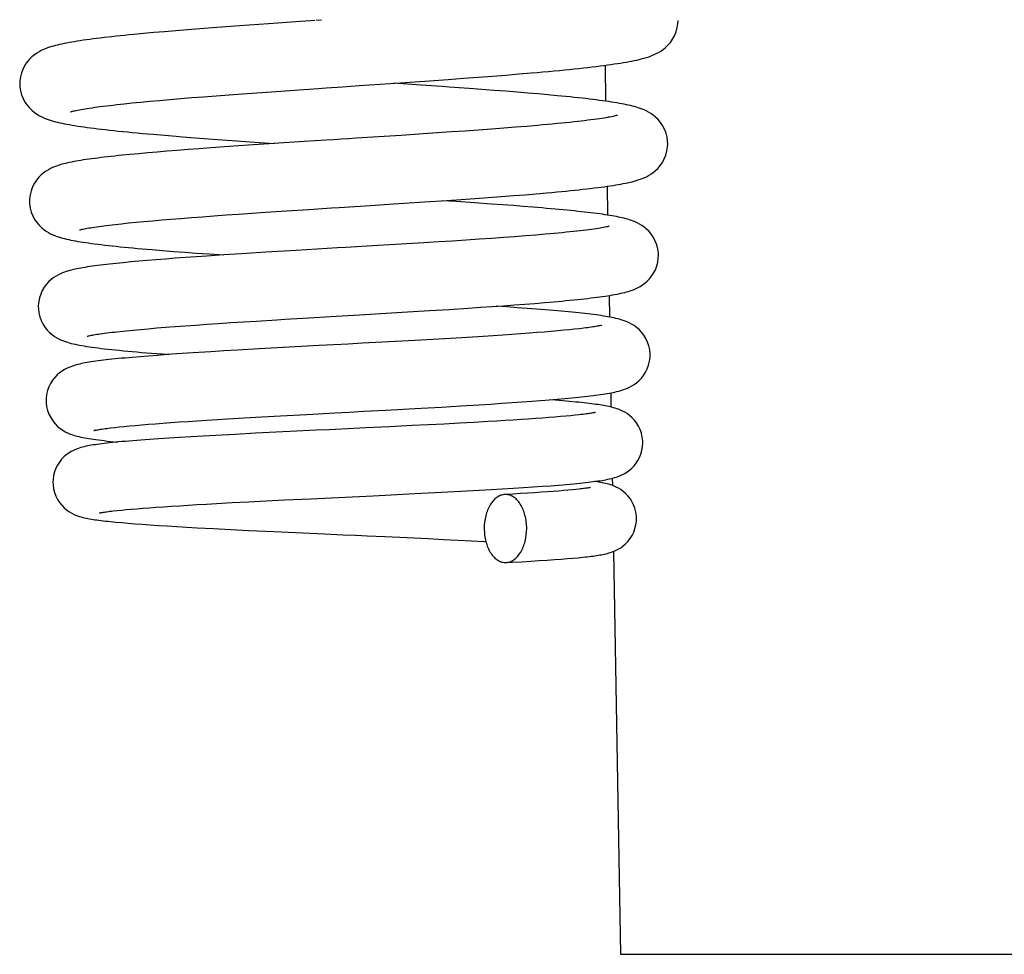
# Model space of a CAD drawing. Header units: millimetres. Extents: x 0 to 594, y 0 to 420.
# Tile 209 of 236: x 391 to 397, y 274 to 279. Entities that reach past the tile are written whole.
import ezdxf

# ---------------------------------------------------------------- set-up
doc = ezdxf.new("R2010")
doc.units = ezdxf.units.MM
doc.header["$LTSCALE"] = 32.67
doc.layers.get('0').update_dxf_attribs({"linetype": 'CONTINUOUS'})

msp = doc.modelspace()

# ---------------------------------------------------------------- linework, layer by layer
at = {"color": 7, "linetype": 'CONTINUOUS'}
for p, q in [((392.47567, 279.18178), (392.39482, 279.17584)), ((392.64553, 279.19394), (392.47567, 279.18178)), ((392.77933, 279.20328), (392.64553, 279.19394)), ((392.91727, 279.21278), (392.77933, 279.20328)), ((392.92506, 279.21782), (392.95753, 279.21553)), ((391.91161, 279.13633), (391.85476, 279.13094)), ((391.97152, 279.14177), (391.91161, 279.13633)), ((392.0345, 279.14728), (391.97152, 279.14177)), ((392.10054, 279.15284), (392.0345, 279.14728)), ((392.16963, 279.15848), (392.10054, 279.15284)), ((392.24173, 279.16419), (392.16963, 279.15848)), ((392.31682, 279.16997), (392.24173, 279.16419)), ((392.39482, 279.17584), (392.31682, 279.16997)), ((391.72586, 279.11766), (391.67951, 279.1124)), ((394.62188, 278.9502), (394.62556, 278.73947)), ((393.96061, 278.88655), (394.04029, 278.89287)), ((394.04029, 278.89287), (394.11639, 278.8991)), ((394.11639, 278.8991), (394.18886, 278.90526)), ((393.54212, 278.8335), (393.38011, 278.84443)), ((393.42017, 278.8472), (393.56293, 278.85719)), ((393.56293, 278.85719), (393.70161, 278.86711)), ((393.70161, 278.86711), (393.79102, 278.87366)), ((393.79102, 278.87366), (393.87744, 278.88014)), ((393.87744, 278.88014), (393.96061, 278.88655)), ((392.33759, 278.77133), (392.41391, 278.77709)), ((392.41391, 278.77709), (392.49358, 278.78296)), ((392.49358, 278.78296), (392.57652, 278.78896)), ((392.57652, 278.78896), (392.66274, 278.79509)), ((392.66274, 278.79509), (392.79747, 278.80451)), ((393.82337, 278.81376), (393.70658, 278.82211)), ((393.89793, 278.80829), (393.82337, 278.81376)), ((393.96976, 278.80288), (393.89793, 278.80829)), ((394.0388, 278.79753), (393.96976, 278.80288)), ((394.10499, 278.79225), (394.0388, 278.79753)), ((394.16831, 278.78703), (394.10499, 278.79225)), ((394.22873, 278.78186), (394.16831, 278.78703)), ((394.28625, 278.77674), (394.22873, 278.78186)), ((391.7979, 278.7241), (391.845, 278.72899)), ((391.845, 278.72899), (391.89529, 278.73396)), ((391.89529, 278.73396), (391.94877, 278.73902)), ((391.94877, 278.73902), (392.00546, 278.74417)), ((392.00546, 278.74417), (392.06536, 278.74941)), ((392.06536, 278.74941), (392.12849, 278.75474)), ((392.12849, 278.75474), (392.19488, 278.76016)), ((392.19488, 278.76016), (392.26458, 278.76569)), ((392.26458, 278.76569), (392.33759, 278.77133)), ((393.55326, 278.54716), (393.42374, 278.53862)), ((393.63785, 278.55284), (393.55326, 278.54716)), ((393.72065, 278.55851), (393.63785, 278.55284)), ((393.80132, 278.56415), (393.72065, 278.55851)), ((393.87953, 278.56976), (393.80132, 278.56415)), ((393.95502, 278.57533), (393.87953, 278.56976)), ((394.02753, 278.58085), (393.95502, 278.57533)), ((394.09685, 278.58631), (394.02753, 278.58085)), ((394.16282, 278.59171), (394.09685, 278.58631)), ((394.2253, 278.59704), (394.16282, 278.59171)), ((392.03391, 278.53904), (392.1038, 278.53328)), ((392.21509, 278.52449), (392.2935, 278.51853)), ((392.2935, 278.51853), (392.37512, 278.51251)), ((392.37512, 278.51251), (392.45974, 278.50641)), ((392.45974, 278.50641), (392.59142, 278.49717)), ((392.64725, 278.4885), (392.52874, 278.48057)), ((392.59142, 278.49717), (392.68314, 278.49087)), ((392.85503, 278.50206), (392.64725, 278.4885)), ((393.42374, 278.53862), (393.29219, 278.53009)), ((391.88367, 278.43118), (391.83393, 278.4265)), ((391.93613, 278.43589), (391.88367, 278.43118)), ((391.99132, 278.44065), (391.93613, 278.43589)), ((392.04923, 278.44544), (391.99132, 278.44065)), ((392.10985, 278.45029), (392.04923, 278.44544)), ((392.17318, 278.45519), (392.10985, 278.45029)), ((392.23916, 278.46015), (392.17318, 278.45519)), ((392.30777, 278.46516), (392.23916, 278.46015)), ((392.41548, 278.47279), (392.30777, 278.46516)), ((392.52874, 278.48057), (392.41548, 278.47279)), ((391.83393, 278.4265), (391.78689, 278.42186)), ((394.21806, 278.1958), (394.27987, 278.20116)), ((394.63428, 278.23965), (394.63724, 278.07048)), ((393.38159, 278.13585), (393.56147, 278.14764)), ((393.56147, 278.14764), (393.69212, 278.15643)), ((393.74737, 278.14965), (393.66862, 278.15484)), ((393.69212, 278.15643), (393.77641, 278.16225)), ((393.85452, 278.1424), (393.74737, 278.14965)), ((393.77641, 278.16225), (393.85803, 278.16801)), ((393.9561, 278.13529), (393.85452, 278.1424)), ((393.85803, 278.16801), (393.93661, 278.1737)), ((393.93661, 278.1737), (394.01201, 278.17933)), ((394.01201, 278.17933), (394.08408, 278.18488)), ((394.08408, 278.18488), (394.15279, 278.19037)), ((394.15279, 278.19037), (394.21806, 278.1958)), ((392.54716, 278.08172), (392.62699, 278.08709)), ((392.62699, 278.08709), (392.75188, 278.09533)), ((392.75188, 278.09533), (392.88208, 278.10379)), ((393.1528, 278.12114), (393.24443, 278.12701)), ((393.24443, 278.12701), (393.38159, 278.13585)), ((394.02062, 278.13061), (393.9561, 278.13529)), ((394.08254, 278.12599), (394.02062, 278.13061)), ((394.14183, 278.12141), (394.08254, 278.12599)), ((394.19847, 278.11688), (394.14183, 278.12141)), ((394.32845, 278.10572), (394.27845, 278.11016)), ((394.3758, 278.10132), (394.32845, 278.10572)), ((391.82388, 278.02442), (391.8675, 278.02874)), ((391.8675, 278.02874), (391.91409, 278.03314)), ((391.91409, 278.03314), (391.96368, 278.03761)), ((391.96368, 278.03761), (392.01629, 278.04217)), ((392.01629, 278.04217), (392.07196, 278.04681)), ((392.07196, 278.04681), (392.13068, 278.05152)), ((392.13068, 278.05152), (392.19248, 278.05633)), ((392.19248, 278.05633), (392.25735, 278.06122)), ((392.25735, 278.06122), (392.32528, 278.0662)), ((392.32528, 278.0662), (392.39625, 278.07128)), ((392.39625, 278.07128), (392.47023, 278.07645)), ((392.47023, 278.07645), (392.54716, 278.08172)), ((391.74547, 278.01602), (391.78321, 278.02018)), ((391.78321, 278.02018), (391.82388, 278.02442)), ((393.64334, 277.91313), (393.55804, 277.9078)), ((393.72591, 277.9184), (393.64334, 277.91313)), ((393.80559, 277.9236), (393.72591, 277.9184)), ((393.88218, 277.92874), (393.80559, 277.9236)), ((393.95556, 277.93381), (393.88218, 277.92874)), ((394.02559, 277.93882), (393.95556, 277.93381)), ((394.09217, 277.94375), (394.02559, 277.93882)), ((394.15522, 277.94862), (394.09217, 277.94375)), ((394.21466, 277.95341), (394.15522, 277.94862)), ((394.27046, 277.95813), (394.21466, 277.95341)), ((391.96191, 277.86779), (392.02283, 277.86276)), ((392.02283, 277.86276), (392.08684, 277.85769)), ((392.08684, 277.85769), (392.15382, 277.85258)), ((392.15382, 277.85258), (392.22367, 277.84743)), ((392.63044, 277.85215), (392.48748, 277.84322)), ((392.80827, 277.86294), (392.63044, 277.85215)), ((393.42548, 277.89969), (393.28811, 277.89144)), ((393.55804, 277.9078), (393.42548, 277.89969)), ((391.83664, 277.79519), (391.79233, 277.79097)), ((391.88368, 277.79944), (391.83664, 277.79519)), ((391.93342, 277.80372), (391.88368, 277.79944)), ((391.9858, 277.80802), (391.93342, 277.80372)), ((392.04074, 277.81235), (391.9858, 277.80802)), ((392.09816, 277.8167), (392.04074, 277.81235)), ((392.15795, 277.82108), (392.09816, 277.8167)), ((392.21998, 277.82547), (392.15795, 277.82108)), ((392.2841, 277.82989), (392.21998, 277.82547)), ((392.22367, 277.84743), (392.29626, 277.84224)), ((392.38389, 277.83654), (392.2841, 277.82989)), ((392.29626, 277.84224), (392.38108, 277.83635)), ((392.48748, 277.84322), (392.38389, 277.83654)), ((394.31856, 277.56156), (394.36856, 277.56608)), ((394.64548, 277.59842), (394.64768, 277.47205)), ((393.43097, 277.49999), (393.59132, 277.5098)), ((393.59132, 277.5098), (393.70711, 277.51708)), ((393.70711, 277.51708), (393.81839, 277.52429)), ((393.81839, 277.52429), (393.88981, 277.52905)), ((393.88981, 277.52905), (393.95888, 277.53379)), ((393.95888, 277.53379), (394.02551, 277.53849)), ((394.0462, 277.53105), (393.98217, 277.53542)), ((394.02551, 277.53849), (394.08961, 277.54317)), ((394.10671, 277.52679), (394.0462, 277.53105)), ((394.08961, 277.54317), (394.15106, 277.54781)), ((394.16421, 277.52258), (394.10671, 277.52679)), ((394.15106, 277.54781), (394.20975, 277.55243)), ((394.21874, 277.51842), (394.16421, 277.52258)), ((394.20975, 277.55243), (394.26561, 277.55701)), ((394.27035, 277.51431), (394.21874, 277.51842)), ((394.26561, 277.55701), (394.31856, 277.56156)), ((394.31905, 277.51024), (394.27035, 277.51431)), ((394.36492, 277.50621), (394.31905, 277.51024)), ((392.49819, 277.44379), (392.57512, 277.44865)), ((392.57512, 277.44865), (392.6953, 277.45607)), ((392.6953, 277.45607), (392.74229, 277.45894)), ((392.74229, 277.45894), (392.88223, 277.46735)), ((392.88223, 277.46735), (393.01054, 277.47498)), ((393.01054, 277.47498), (393.18092, 277.48506)), ((393.18092, 277.48506), (393.43097, 277.49999)), ((391.77385, 277.38775), (391.81047, 277.39155)), ((391.81047, 277.39155), (391.85025, 277.39545)), ((391.85025, 277.39545), (391.89325, 277.39944)), ((391.89325, 277.39944), (391.93946, 277.40351)), ((391.93946, 277.40351), (391.9889, 277.40767)), ((391.9889, 277.40767), (392.04157, 277.41191)), ((392.04157, 277.41191), (392.09747, 277.41623)), ((392.09747, 277.41623), (392.15657, 277.42063)), ((392.15657, 277.42063), (392.21883, 277.42511)), ((392.21883, 277.42511), (392.28421, 277.42967)), ((392.28421, 277.42967), (392.35262, 277.4343)), ((392.35262, 277.4343), (392.42398, 277.43901)), ((392.42398, 277.43901), (392.49819, 277.44379)), ((394.34403, 277.39074), (394.30583, 277.38739)), ((394.37966, 277.39403), (394.34403, 277.39074)), ((394.41276, 277.39726), (394.37966, 277.39403)), ((394.44334, 277.40043), (394.41276, 277.39726)), ((394.47143, 277.40354), (394.44334, 277.40043)), ((394.49704, 277.40657), (394.47143, 277.40354)), ((391.74039, 277.38405), (391.77385, 277.38775)), ((393.50426, 277.33485), (393.39234, 277.32865)), ((393.61164, 277.34093), (393.50426, 277.33485)), ((393.71451, 277.3469), (393.61164, 277.34093)), ((393.78049, 277.35083), (393.71451, 277.3469)), ((393.84427, 277.35472), (393.78049, 277.35083)), ((393.90573, 277.35856), (393.84427, 277.35472)), ((393.96478, 277.36235), (393.90573, 277.35856)), ((394.02135, 277.36609), (393.96478, 277.36235)), ((394.07535, 277.36978), (394.02135, 277.36609)), ((394.12676, 277.37342), (394.07535, 277.36978)), ((394.17552, 277.377), (394.12676, 277.37342)), ((394.22161, 277.38052), (394.17552, 277.377)), ((394.26504, 277.38398), (394.22161, 277.38052)), ((394.30583, 277.38739), (394.26504, 277.38398)), ((392.46314, 277.2776), (392.3833, 277.27287)), ((392.59003, 277.28489), (392.46314, 277.2776)), ((392.76667, 277.29473), (392.59003, 277.28489)), ((392.94326, 277.30434), (392.76667, 277.29473)), ((393.02928, 277.30898), (392.94326, 277.30434)), ((391.84603, 277.23533), (391.80309, 277.23147)), ((391.89195, 277.23922), (391.84603, 277.23533)), ((391.94086, 277.24314), (391.89195, 277.23922)), ((391.99296, 277.24712), (391.94086, 277.24314)), ((392.04839, 277.25116), (391.99296, 277.24712)), ((392.10737, 277.25529), (392.04839, 277.25116)), ((392.17016, 277.25951), (392.10737, 277.25529)), ((392.2369, 277.26383), (392.17016, 277.25951)), ((392.30786, 277.26828), (392.2369, 277.26383)), ((392.3833, 277.27287), (392.30786, 277.26828)), ((394.24476, 276.98173), (394.29474, 276.9857)), ((394.29474, 276.9857), (394.34181, 276.98964)), ((394.33169, 276.98373), (394.30075, 276.9862)), ((394.34181, 276.98964), (394.38602, 276.99354)), ((394.38602, 276.99354), (394.42744, 276.99742)), ((394.65546, 277.02672), (394.65691, 276.9436)), ((393.33298, 276.92538), (393.54191, 276.93692)), ((393.54191, 276.93692), (393.66155, 276.94373)), ((393.66155, 276.94373), (393.77524, 276.95039)), ((393.77524, 276.95039), (393.8825, 276.95691)), ((393.8825, 276.95691), (393.95034, 276.96118)), ((393.95034, 276.96118), (394.01521, 276.9654)), ((394.01521, 276.9654), (394.07708, 276.96955)), ((394.07708, 276.96955), (394.13596, 276.97366)), ((394.13596, 276.97366), (394.19185, 276.97772)), ((394.19185, 276.97772), (394.24476, 276.98173)), ((394.37462, 276.98013), (394.33169, 276.98373)), ((394.41424, 276.97659), (394.37462, 276.98013)), ((392.28391, 276.86659), (392.34331, 276.87029)), ((392.34331, 276.87029), (392.40529, 276.87405)), ((392.40529, 276.87405), (392.50315, 276.87983)), ((392.50315, 276.87983), (392.60686, 276.88578)), ((392.60686, 276.88578), (392.71641, 276.89192)), ((392.71641, 276.89192), (392.87137, 276.90043)), ((393.20502, 276.91844), (393.33298, 276.92538)), ((394.12915, 276.86994), (394.08327, 276.86697)), ((394.17299, 276.87289), (394.12915, 276.86994)), ((394.21478, 276.87581), (394.17299, 276.87289)), ((394.25449, 276.87871), (394.21478, 276.87581)), ((394.29208, 276.88159), (394.25449, 276.87871)), ((394.32754, 276.88443), (394.29208, 276.88159)), ((394.3608, 276.88725), (394.32754, 276.88443)), ((394.39183, 276.89003), (394.3608, 276.88725)), ((394.42056, 276.89277), (394.39183, 276.89003)), ((394.44697, 276.89546), (394.42056, 276.89277)), ((394.471, 276.89809), (394.44697, 276.89546)), ((391.71776, 276.821), (391.74216, 276.82386)), ((391.74216, 276.82386), (391.76902, 276.8268)), ((391.76902, 276.8268), (391.79832, 276.82981)), ((391.79832, 276.82981), (391.83008, 276.83288)), ((391.83008, 276.83288), (391.86428, 276.836)), ((391.86428, 276.836), (391.90093, 276.83918)), ((391.90093, 276.83918), (391.94004, 276.84242)), ((391.94004, 276.84242), (391.9816, 276.8457)), ((391.9816, 276.8457), (392.02565, 276.84904)), ((392.02565, 276.84904), (392.0722, 276.85244)), ((392.0722, 276.85244), (392.12128, 276.85589)), ((392.12128, 276.85589), (392.17291, 276.85939)), ((392.17291, 276.85939), (392.22712, 276.86296)), ((392.22712, 276.86296), (392.28391, 276.86659)), ((393.35573, 276.82766), (393.21758, 276.82095)), ((393.48902, 276.83424), (393.35573, 276.82766)), ((393.58533, 276.8391), (393.48902, 276.83424)), ((393.67818, 276.84389), (393.58533, 276.8391)), ((393.76735, 276.84863), (393.67818, 276.84389)), ((393.85261, 276.8533), (393.76735, 276.84863)), ((393.93379, 276.85791), (393.85261, 276.8533)), ((393.98556, 276.86095), (393.93379, 276.85791)), ((394.0354, 276.86397), (393.98556, 276.86095)), ((394.08327, 276.86697), (394.0354, 276.86397)), ((391.94635, 276.75313), (391.89539, 276.74938)), ((392.00133, 276.75695), (391.94635, 276.75313)), ((392.06041, 276.76084), (392.00133, 276.75695)), ((392.12359, 276.76481), (392.06041, 276.76084)), ((392.19077, 276.76885), (392.12359, 276.76481)), ((392.26148, 276.77293), (392.19077, 276.76885)), ((392.33533, 276.77704), (392.26148, 276.77293)), ((392.45069, 276.78323), (392.33533, 276.77704)), ((392.56973, 276.78938), (392.45069, 276.78323)), ((392.77008, 276.79936), (392.56973, 276.78938)), ((392.9259, 276.80692), (392.77008, 276.79936)), ((391.89539, 276.74938), (391.84833, 276.74569)), ((394.66421, 276.5253), (394.66494, 276.48359)), ((394.0186, 276.4627), (394.08194, 276.46658)), ((394.08194, 276.46658), (394.14225, 276.47043)), ((394.14225, 276.47043), (394.19941, 276.47426)), ((394.19941, 276.47426), (394.25333, 276.47805)), ((394.25333, 276.47805), (394.30395, 276.48181)), ((394.30395, 276.48181), (394.35124, 276.48555)), ((393.50522, 276.43502), (393.66226, 276.44299)), ((393.66226, 276.44299), (393.77532, 276.44895)), ((393.77532, 276.44895), (393.88342, 276.45487)), ((393.88342, 276.45487), (393.95237, 276.4588)), ((393.95237, 276.4588), (394.0186, 276.4627)), ((394.08083, 276.43287), (394.03321, 276.43024)), ((394.12611, 276.43547), (394.08083, 276.43287)), ((394.16905, 276.43804), (394.12611, 276.43547)), ((394.20964, 276.44057), (394.16905, 276.43804)), ((394.24788, 276.44306), (394.20964, 276.44057)), ((394.28378, 276.44552), (394.24788, 276.44306)), ((394.31732, 276.44794), (394.28378, 276.44552)), ((394.34853, 276.45031), (394.31732, 276.44794)), ((394.3774, 276.45265), (394.34853, 276.45031)), ((394.40395, 276.45493), (394.3774, 276.45265)), ((394.42819, 276.45716), (394.40395, 276.45493)), ((394.45011, 276.45933), (394.42819, 276.45716)), ((394.46974, 276.46143), (394.45011, 276.45933)), ((391.87198, 276.34678), (391.90742, 276.34961)), ((391.90742, 276.34961), (391.94547, 276.35249)), ((391.94547, 276.35249), (391.9861, 276.35542)), ((391.9861, 276.35542), (392.02928, 276.3584)), ((392.02928, 276.3584), (392.07495, 276.36142)), ((392.07495, 276.36142), (392.12307, 276.36448)), ((392.12307, 276.36448), (392.17361, 276.36758)), ((392.17361, 276.36758), (392.22659, 276.37072)), ((392.22659, 276.37072), (392.28204, 276.37391)), ((392.28204, 276.37391), (392.33997, 276.37715)), ((392.33997, 276.37715), (392.43156, 276.38212)), ((392.43156, 276.38212), (392.52881, 276.38722)), ((392.52881, 276.38722), (392.63171, 276.39246)), ((392.63171, 276.39246), (392.74019, 276.39786)), ((392.74019, 276.39786), (392.89327, 276.40534)), ((391.73408, 276.33365), (391.75645, 276.33612)), ((391.75645, 276.33612), (391.7814, 276.33868)), ((391.7814, 276.33868), (391.80896, 276.34131)), ((391.80896, 276.34131), (391.83916, 276.34402)), ((391.83916, 276.34402), (391.87198, 276.34678)), ((391.78355, 276.26476), (391.82062, 276.26159)), ((391.82062, 276.26159), (391.86064, 276.2584)), ((391.86064, 276.2584), (391.90365, 276.25517)), ((391.90365, 276.25517), (391.94971, 276.2519)), ((391.94971, 276.2519), (391.99885, 276.2486)), ((391.99885, 276.2486), (392.05108, 276.24526)), ((392.05108, 276.24526), (392.10645, 276.24188)), ((392.10645, 276.24188), (392.1648, 276.23846)), ((392.1648, 276.23846), (392.226, 276.23501)), ((392.226, 276.23501), (392.32268, 276.2298)), ((392.32268, 276.2298), (392.42447, 276.22455)), ((392.42447, 276.22455), (392.53044, 276.2193)), ((392.53044, 276.2193), (392.67637, 276.21232)), ((392.67637, 276.21232), (392.97389, 276.19866)), ((392.97389, 276.19866), (393.0474, 276.19535)), ((393.22598, 276.18731), (393.32859, 276.18268)), ((393.32859, 276.18268), (393.45971, 276.17668)), ((393.45971, 276.17668), (393.58398, 276.17088)), ((393.58398, 276.17088), (393.6725, 276.16666)), ((393.6725, 276.16666), (393.75692, 276.16252)), ((393.75692, 276.16252), (393.83719, 276.15848)), ((394.43308, 276.05636), (394.4636, 276.05915)), ((394.4636, 276.05915), (394.49157, 276.06192)), ((394.6717, 276.09592), (394.71299, 273.73035)), ((394.04121, 276.03045), (394.07684, 276.0324)), ((394.07684, 276.0324), (394.13372, 276.03561)), ((394.13372, 276.03561), (394.18676, 276.03875)), ((394.18676, 276.03875), (394.23613, 276.04183)), ((394.23613, 276.04183), (394.28197, 276.04484)), ((394.28197, 276.04484), (394.32442, 276.04779)), ((394.32442, 276.04779), (394.36365, 276.05069)), ((394.36365, 276.05069), (394.39982, 276.05354)), ((394.39982, 276.05354), (394.43308, 276.05636)), ((394.71299, 273.73035), (409.51299, 273.73035))]:
    msp.add_line(p, q, dxfattribs=at)
for points in [[(394.18886, 278.90526), (394.22371, 278.90831), (394.25763, 278.91134), (394.29063, 278.91436), (394.32269, 278.91735), (394.35382, 278.92033), (394.38402, 278.92329), (394.4133, 278.92623), (394.44165, 278.92916), (394.4691, 278.93207), (394.49563, 278.93497), (394.52125, 278.93785), (394.54599, 278.94072), (394.56984, 278.94358), (394.59282, 278.94643), (394.61495, 278.94928), (394.63624, 278.95212), (394.6567, 278.95495), (394.67636, 278.95779), (394.69524, 278.96063), (394.71334, 278.96347), (394.73073, 278.96634), (394.74741, 278.96922), (394.76339, 278.97213), (394.77878, 278.97509), (394.79358, 278.9781), (394.80781, 278.98117), (394.82157, 278.98435), (394.83488, 278.98763), (394.84777, 278.99106), (394.86039, 278.99468), (394.87272, 278.99854), (394.88485, 279.00268), (394.89716, 279.0073), (394.90964, 279.0125), (394.9223, 279.0184), (394.93548, 279.02532), (394.94917, 279.03351), (394.96317, 279.04317), (394.9774, 279.05464), (394.99169, 279.06832), (395.00553, 279.0844), (395.01832, 279.10275), (395.02975, 279.1236), (395.03923, 279.14674), (395.04601, 279.17113), (395.0498, 279.19615), (395.05059, 279.21388)], [(391.85476, 279.13094), (391.82747, 279.12826), (391.80094, 279.12559), (391.77517, 279.12294), (391.75014, 279.12029), (391.72586, 279.11766)], [(391.67951, 279.1124), (391.65742, 279.10978), (391.63605, 279.10717), (391.6154, 279.10455), (391.59543, 279.10193), (391.57615, 279.09931), (391.55755, 279.09669), (391.5396, 279.09405), (391.5223, 279.0914), (391.50565, 279.08874), (391.48965, 279.08605), (391.47429, 279.08335), (391.45956, 279.08062), (391.4454, 279.07785), (391.43182, 279.07504), (391.41878, 279.07218), (391.40616, 279.06923), (391.39397, 279.06618), (391.38216, 279.063), (391.37047, 279.05961), (391.35895, 279.05599), (391.34752, 279.05207), (391.33577, 279.04764), (391.3237, 279.04259), (391.31132, 279.03682), (391.2983, 279.02996), (391.28461, 279.02173), (391.27052, 279.01193), (391.25617, 279.00025), (391.24174, 278.98622), (391.2278, 278.96969), (391.21504, 278.9509), (391.20379, 278.92969), (391.1946, 278.90625), (391.1882, 278.88172), (391.18485, 278.85674), (391.18434, 278.84249)], [(391.18434, 278.84257), (391.18506, 278.82567), (391.18866, 278.8011), (391.19515, 278.77717), (391.20423, 278.75443), (391.21524, 278.73385), (391.22766, 278.71559), (391.24117, 278.6995), (391.25518, 278.68575), (391.26918, 278.6742), (391.28301, 278.66445), (391.29652, 278.6562), (391.30949, 278.64926), (391.32192, 278.64337), (391.33412, 278.6382), (391.34608, 278.63365), (391.35779, 278.6296), (391.36964, 278.62586), (391.38172, 278.62236), (391.39399, 278.61907), (391.40662, 278.61593), (391.41965, 278.61291), (391.43307, 278.61), (391.44701, 278.60715), (391.46149, 278.60436), (391.4765, 278.60162), (391.49215, 278.59891), (391.50846, 278.59622), (391.52543, 278.59355), (391.54311, 278.59089), (391.56154, 278.58824), (391.5807, 278.58559), (391.60064, 278.58293), (391.62137, 278.58028), (391.64289, 278.57761), (391.66523, 278.57494), (391.68841, 278.57226), (391.71242, 278.56957), (391.73728, 278.56687), (391.763, 278.56416), (391.78958, 278.56143), (391.81704, 278.55869), (391.84538, 278.55593), (391.87459, 278.55316), (391.90469, 278.55037), (391.93567, 278.54756), (391.96753, 278.54474), (392.03391, 278.53904)], [(392.98498, 278.8174), (393.08103, 278.82396), (393.12939, 278.82726), (393.17788, 278.83057), (393.42017, 278.8472)], [(392.79747, 278.80451), (392.93745, 278.81415), (392.98498, 278.8174)], [(393.70658, 278.82211), (393.66637, 278.82493), (393.54212, 278.8335)], [(394.99017, 278.4887), (394.98968, 278.50264), (394.98639, 278.52743), (394.9801, 278.55176), (394.97107, 278.57501), (394.95996, 278.59611), (394.94731, 278.61489), (394.93343, 278.63145), (394.91904, 278.6455), (394.90472, 278.65721), (394.89063, 278.66701), (394.87698, 278.67521), (394.86406, 278.68199), (394.85184, 278.68767), (394.83996, 278.6926), (394.82846, 278.69691), (394.81733, 278.7007), (394.80615, 278.70418), (394.79485, 278.70743), (394.78346, 278.71046), (394.77173, 278.71336), (394.7596, 278.71616), (394.74709, 278.71888), (394.73407, 278.72154), (394.7205, 278.72416), (394.70638, 278.72674), (394.69166, 278.72929), (394.67631, 278.73183), (394.66033, 278.73435), (394.64373, 278.73685), (394.62649, 278.73934), (394.6086, 278.74183), (394.59006, 278.74431), (394.57087, 278.74678), (394.55103, 278.74925), (394.53049, 278.75172), (394.50926, 278.75419), (394.48734, 278.75667), (394.46471, 278.75915), (394.44137, 278.76164), (394.41732, 278.76413), (394.39255, 278.76663), (394.36706, 278.76914), (394.34085, 278.77166), (394.28625, 278.77674)], [(391.4836, 278.67735), (391.48298, 278.6771), (391.48194, 278.6767), (391.48246, 278.67688), (391.48412, 278.67741), (391.48689, 278.67823), (391.49086, 278.67933), (391.49581, 278.6806), (391.50172, 278.68203), (391.50863, 278.6836), (391.51643, 278.68527), (391.52511, 278.68703), (391.5347, 278.68888), (391.54512, 278.69079), (391.55638, 278.69276), (391.56849, 278.69479), (391.58141, 278.69686), (391.59512, 278.69896), (391.60964, 278.70111), (391.62494, 278.70329), (391.64102, 278.7055), (391.65789, 278.70774), (391.67554, 278.71), (391.69397, 278.71229), (391.71318, 278.71461), (391.73318, 278.71695), (391.75396, 278.71931), (391.77554, 278.72169), (391.7979, 278.7241)], [(394.69441, 278.65636), (394.69389, 278.6562), (394.6914, 278.65547), (394.68746, 278.6544), (394.68237, 278.65312), (394.67617, 278.65167), (394.66878, 278.65005), (394.66035, 278.64832), (394.65091, 278.64649), (394.64041, 278.64457), (394.62894, 278.64258), (394.61648, 278.64053), (394.60301, 278.63841), (394.58858, 278.63625), (394.57317, 278.63404), (394.55678, 278.63179), (394.53942, 278.6295), (394.52109, 278.62718), (394.50177, 278.62482), (394.48149, 278.62243), (394.46022, 278.62), (394.43797, 278.61755), (394.41476, 278.61507), (394.39056, 278.61257), (394.36538, 278.61003), (394.33925, 278.60748), (394.31217, 278.6049), (394.28414, 278.6023), (394.25518, 278.59968), (394.2253, 278.59704)], [(392.1038, 278.53328), (392.14004, 278.53037), (392.21509, 278.52449)], [(393.29219, 278.53009), (393.15985, 278.52159), (393.11578, 278.51877), (393.07181, 278.51596), (393.02799, 278.51316), (392.98435, 278.51037), (392.85503, 278.50206)], [(394.27987, 278.20116), (394.30947, 278.20381), (394.3382, 278.20646), (394.36607, 278.20908), (394.39307, 278.2117), (394.41921, 278.2143), (394.4445, 278.21688), (394.46894, 278.21946), (394.49254, 278.22202), (394.51532, 278.22458), (394.53727, 278.22712), (394.55841, 278.22966), (394.57877, 278.23219), (394.59834, 278.23472), (394.61714, 278.23725), (394.63522, 278.23978), (394.65256, 278.24232), (394.66919, 278.24486), (394.68518, 278.24742), (394.7005, 278.25), (394.7152, 278.25261), (394.72937, 278.25527), (394.74301, 278.25798), (394.75614, 278.26076), (394.76889, 278.26364), (394.78128, 278.26664), (394.79332, 278.26979), (394.8052, 278.27316), (394.81687, 278.27676), (394.82842, 278.28068), (394.84024, 278.28509), (394.85233, 278.29012), (394.86469, 278.29588), (394.87762, 278.3027), (394.89116, 278.31087), (394.90504, 278.32057), (394.91911, 278.33207), (394.93316, 278.34578), (394.94672, 278.36184), (394.95917, 278.38006), (394.97019, 278.40058), (394.97928, 278.42322), (394.98579, 278.4471), (394.98943, 278.47167), (394.99017, 278.48877)], [(391.78689, 278.42186), (391.76438, 278.41955), (391.74252, 278.41724), (391.72134, 278.41494), (391.70081, 278.41264), (391.68092, 278.41034), (391.66168, 278.40804), (391.64308, 278.40574), (391.62508, 278.40344), (391.60769, 278.40113), (391.5909, 278.39881), (391.57473, 278.39648), (391.55916, 278.39414), (391.5442, 278.39179), (391.52982, 278.38942), (391.51602, 278.38703), (391.50279, 278.38462), (391.49005, 278.38217), (391.47782, 278.37967), (391.46604, 278.37711), (391.45459, 278.37446), (391.44348, 278.37171), (391.43265, 278.36882), (391.42184, 278.3657), (391.41109, 278.36233), (391.40033, 278.35865), (391.38913, 278.35442), (391.37747, 278.34953), (391.36542, 278.34386), (391.35262, 278.33704), (391.33907, 278.32877), (391.32506, 278.31884), (391.31088, 278.30701), (391.29671, 278.29285), (391.28309, 278.27622), (391.27076, 278.25748), (391.26004, 278.2366), (391.25138, 278.21371), (391.24538, 278.18982), (391.24227, 278.16547), (391.24184, 278.15241)], [(391.24184, 278.15247), (391.24255, 278.13571), (391.24611, 278.11137), (391.25249, 278.08774), (391.26139, 278.06534), (391.27221, 278.04498), (391.2845, 278.0268), (391.29793, 278.01073), (391.31189, 277.99699), (391.32591, 277.98544), (391.33978, 277.97571), (391.35328, 277.96754), (391.36613, 277.96075), (391.37836, 277.95506), (391.39028, 277.95012), (391.40188, 277.9458), (391.41317, 277.94201), (391.42453, 277.93853), (391.43605, 277.93529), (391.44771, 277.93228), (391.45968, 277.92941), (391.47199, 277.92667), (391.48465, 277.92403), (391.49781, 277.92145), (391.51149, 277.91893), (391.52569, 277.91645), (391.54051, 277.914), (391.55597, 277.91157), (391.57207, 277.90916), (391.58886, 277.90675), (391.60637, 277.90435), (391.6246, 277.90196), (391.64358, 277.89956), (391.66331, 277.89716), (391.68381, 277.89476), (391.7051, 277.89235), (391.72717, 277.88993), (391.75004, 277.88751), (391.77371, 277.88508), (391.79818, 277.88264), (391.82346, 277.88019), (391.84955, 277.87773), (391.87644, 277.87526), (391.90413, 277.87278), (391.96191, 277.86779)], [(392.88208, 278.10379), (393.01621, 278.1124), (393.06154, 278.1153), (393.1528, 278.12114)], [(394.27845, 278.11016), (394.25246, 278.11239), (394.19847, 278.11688)], [(394.93558, 277.83362), (394.93514, 277.84677), (394.93202, 277.87111), (394.926, 277.89499), (394.91731, 277.91783), (394.90655, 277.93872), (394.89414, 277.95749), (394.8804, 277.97415), (394.86609, 277.98832), (394.85177, 278.00014), (394.83763, 278.01002), (394.82399, 278.01821), (394.81121, 278.02489), (394.79923, 278.0304), (394.78769, 278.03513), (394.77664, 278.0392), (394.76607, 278.04273), (394.75554, 278.04595), (394.74496, 278.04891), (394.73439, 278.05165), (394.72354, 278.05427), (394.71236, 278.05678), (394.70088, 278.0592), (394.68894, 278.06156), (394.6765, 278.06389), (394.66358, 278.06617), (394.65011, 278.06843), (394.63606, 278.07067), (394.62143, 278.0729), (394.60621, 278.07511), (394.59038, 278.07732), (394.57394, 278.07951), (394.55691, 278.0817), (394.53928, 278.08388), (394.52106, 278.08606), (394.50222, 278.08823), (394.48275, 278.09041), (394.46265, 278.09258), (394.44191, 278.09476), (394.42052, 278.09694), (394.3758, 278.10132)], [(391.53517, 277.98329), (391.53565, 277.98344), (391.53784, 277.98407), (391.54122, 277.98497), (391.54554, 277.98605), (391.55077, 277.98727), (391.55698, 277.98863), (391.56404, 277.99009), (391.57192, 277.99163), (391.58068, 277.99326), (391.59022, 277.99494), (391.60055, 277.99668), (391.61169, 277.99847), (391.62359, 278.0003), (391.63624, 278.00217), (391.64966, 278.00407), (391.66381, 278.006), (391.67869, 278.00796), (391.6943, 278.00994), (391.71063, 278.01195), (391.72768, 278.01397), (391.74547, 278.01602)], [(394.64565, 278.00504), (394.64493, 278.00482), (394.64265, 278.00419), (394.63888, 278.00323), (394.63396, 278.00206), (394.62792, 278.00074), (394.6207, 277.99926), (394.61245, 277.99767), (394.60319, 277.996), (394.59288, 277.99424), (394.58159, 277.99242), (394.56934, 277.99054), (394.55608, 277.98861), (394.54187, 277.98663), (394.5267, 277.98461), (394.51056, 277.98256), (394.49346, 277.98047), (394.47542, 277.97835), (394.45642, 277.9762), (394.43647, 277.97402), (394.41557, 277.97182), (394.39372, 277.96959), (394.37093, 277.96734), (394.34721, 277.96507), (394.32256, 277.96278), (394.29697, 277.96047), (394.27046, 277.95813)], [(393.28811, 277.89144), (393.09909, 277.88022), (393.05105, 277.87738), (392.80827, 277.86294)], [(394.36856, 277.56608), (394.39246, 277.56832), (394.4156, 277.57056), (394.43801, 277.57279), (394.45968, 277.57502), (394.48061, 277.57724), (394.50082, 277.57945), (394.52029, 277.58166), (394.53905, 277.58386), (394.55712, 277.58607), (394.57448, 277.58827), (394.59116, 277.59047), (394.60719, 277.59269), (394.62258, 277.5949), (394.63733, 277.59713), (394.65151, 277.59938), (394.66512, 277.60166), (394.67818, 277.60396), (394.69079, 277.60631), (394.70295, 277.60873), (394.71468, 277.61121), (394.72615, 277.61381), (394.73735, 277.61654), (394.7483, 277.61944), (394.75922, 277.62257), (394.77007, 277.62598), (394.78093, 277.62973), (394.79219, 277.63404), (394.80388, 277.63904), (394.81593, 277.64485), (394.82861, 277.65179), (394.84192, 277.66016), (394.85556, 277.67014), (394.86925, 277.6819), (394.88276, 277.69578), (394.89566, 277.7119), (394.90735, 277.72996), (394.91753, 277.74995), (394.92582, 277.77176), (394.93173, 277.7947), (394.93499, 277.81834), (394.93558, 277.83367)], [(391.79233, 277.79097), (391.7712, 277.78887), (391.75078, 277.78678), (391.73103, 277.78469), (391.71194, 277.7826), (391.69351, 277.78052), (391.67572, 277.77843), (391.65858, 277.77635), (391.64207, 277.77426), (391.6262, 277.77217), (391.61096, 277.77007), (391.59635, 277.76797), (391.58235, 277.76585), (391.56893, 277.76373), (391.55608, 277.76158), (391.54378, 277.75941), (391.53194, 277.7572), (391.52057, 277.75495), (391.50962, 277.75263), (391.49891, 277.75021), (391.4885, 277.74768), (391.47829, 277.745), (391.46796, 277.74205), (391.45756, 277.73881), (391.44702, 277.7352), (391.43584, 277.73094), (391.42396, 277.72587), (391.41151, 277.71984), (391.39829, 277.71252), (391.38427, 277.7035), (391.36984, 277.6926), (391.35557, 277.67974), (391.34164, 277.66453), (391.32859, 277.64693), (391.31724, 277.6277), (391.30784, 277.60704), (391.3006, 277.58508), (391.29585, 277.56266), (391.29367, 277.54029), (391.29351, 277.53234)], [(391.29351, 277.53237), (391.29393, 277.51956), (391.29676, 277.49662), (391.30222, 277.47394), (391.31016, 277.452), (391.32019, 277.43155), (391.33207, 277.41271), (391.34553, 277.39564), (391.35978, 277.38096), (391.37431, 277.36857), (391.38892, 277.35811), (391.40312, 277.34945), (391.41654, 277.34241), (391.42924, 277.33659), (391.44151, 277.33164), (391.45325, 277.32744), (391.46453, 277.32381), (391.47585, 277.32052), (391.48731, 277.31748), (391.49887, 277.31467), (391.51081, 277.312), (391.52319, 277.30943), (391.53601, 277.30695), (391.54942, 277.30453), (391.56349, 277.30214), (391.57821, 277.29979), (391.59368, 277.29745), (391.60994, 277.29513), (391.62698, 277.29281), (391.64487, 277.29049), (391.66362, 277.28818), (391.68323, 277.28586), (391.70374, 277.28353), (391.72514, 277.2812), (391.74746, 277.27887), (391.77067, 277.27652), (391.79479, 277.27417), (391.81981, 277.27182), (391.84575, 277.26945), (391.87259, 277.26708), (391.90034, 277.26469), (391.92909, 277.26229), (391.95882, 277.25988), (391.98955, 277.25745), (392.02135, 277.25499), (392.06071, 277.25203)], [(394.88683, 277.24855), (394.88663, 277.25747), (394.88427, 277.28023), (394.87927, 277.30295), (394.8717, 277.32515), (394.86192, 277.346), (394.85011, 277.36541), (394.83651, 277.38311), (394.82202, 277.39834), (394.80714, 277.41118), (394.79211, 277.42201), (394.77758, 277.43085), (394.76406, 277.4379), (394.75143, 277.44364), (394.73938, 277.44844), (394.72802, 277.45247), (394.7173, 277.45588), (394.70663, 277.45895), (394.69589, 277.46178), (394.68515, 277.46437), (394.6741, 277.46683), (394.66265, 277.4692), (394.65085, 277.47148), (394.63856, 277.4737), (394.62574, 277.47588), (394.61242, 277.47801), (394.59857, 277.48011), (394.58421, 277.48218), (394.56933, 277.48422), (394.55387, 277.48625), (394.53783, 277.48826), (394.52121, 277.49025), (394.50396, 277.49225), (394.48607, 277.49424), (394.46755, 277.49623), (394.44837, 277.49822), (394.42852, 277.50021), (394.40801, 277.5022), (394.36492, 277.50621)], [(394.6028, 277.42365), (394.60298, 277.42371), (394.60271, 277.42363), (394.60124, 277.42324), (394.59886, 277.42264), (394.5956, 277.42189), (394.59139, 277.42097), (394.5864, 277.41995), (394.58062, 277.41885), (394.57404, 277.41765), (394.56675, 277.4164), (394.55876, 277.4151), (394.55006, 277.41375), (394.54072, 277.41237), (394.53075, 277.41096), (394.52014, 277.40952), (394.5089, 277.40806), (394.49704, 277.40657)], [(391.58108, 277.35948), (391.58058, 277.35931), (391.58091, 277.35941), (391.5825, 277.35986), (391.58504, 277.36052), (391.58854, 277.36137), (391.59305, 277.36239), (391.59841, 277.36352), (391.6046, 277.36476), (391.61166, 277.36609), (391.61951, 277.36749), (391.62812, 277.36895), (391.63753, 277.37047), (391.64769, 277.37203), (391.65863, 277.37364), (391.67034, 277.37529), (391.68281, 277.37698), (391.69604, 277.3787), (391.71006, 277.38045), (391.72484, 277.38224), (391.74039, 277.38405)], [(393.1956, 277.31794), (393.11341, 277.31351), (393.02928, 277.30898)], [(393.39234, 277.32865), (393.23597, 277.32012), (393.1956, 277.31794)], [(391.80309, 277.23147), (391.78272, 277.22956), (391.76309, 277.22765), (391.74419, 277.22574), (391.72601, 277.22384), (391.70854, 277.22194), (391.69177, 277.22005), (391.6757, 277.21816), (391.66029, 277.21627), (391.64553, 277.21437), (391.63141, 277.21246), (391.61788, 277.21054), (391.60493, 277.20861), (391.59255, 277.20665), (391.5806, 277.20465), (391.56909, 277.20259), (391.55799, 277.20047), (391.54715, 277.19824), (391.53656, 277.1959), (391.5262, 277.19341), (391.51582, 277.19068), (391.50547, 277.18769), (391.49504, 277.18435), (391.48402, 277.18042), (391.47237, 277.17573), (391.46015, 277.17013), (391.4471, 277.16326), (391.43311, 277.1547), (391.41865, 277.14427), (391.40434, 277.13196), (391.39046, 277.11753), (391.37739, 277.10084), (391.36578, 277.08236), (391.35594, 277.06228), (391.34809, 277.04066), (391.3426, 277.01794), (391.33973, 276.99447), (391.33935, 276.98225)], [(394.42744, 276.99742), (394.44711, 276.99935), (394.46612, 277.00128), (394.48446, 277.00321), (394.50215, 277.00514), (394.5192, 277.00707), (394.53562, 277.009), (394.55142, 277.01094), (394.56664, 277.01289), (394.58129, 277.01486), (394.59536, 277.01684), (394.6089, 277.01884), (394.62189, 277.02087), (394.63436, 277.02293), (394.64636, 277.02503), (394.65788, 277.02717), (394.66896, 277.02938), (394.67975, 277.03169), (394.69021, 277.03409), (394.70043, 277.03664), (394.71073, 277.03944), (394.7211, 277.04252), (394.73159, 277.04597), (394.74264, 277.05), (394.75429, 277.05479), (394.76645, 277.06046), (394.77936, 277.06734), (394.79302, 277.07577), (394.80711, 277.08595), (394.82123, 277.09806), (394.83519, 277.11251), (394.84845, 277.12935), (394.8602, 277.14799), (394.87016, 277.16826), (394.87808, 277.19008), (394.88354, 277.21267), (394.8864, 277.23558), (394.88683, 277.24858)], [(391.33935, 276.98229), (391.33977, 276.96947), (391.34262, 276.94654), (391.34811, 276.92383), (391.35613, 276.90181), (391.36631, 276.88125), (391.37845, 276.86221), (391.39229, 276.84496), (391.40695, 276.83019), (391.42195, 276.81777), (391.43703, 276.80735), (391.45152, 276.7989), (391.46491, 276.79221), (391.47735, 276.78681), (391.48921, 276.7823), (391.50041, 276.77852), (391.51101, 276.77532), (391.52161, 276.77243), (391.53234, 276.76977), (391.54314, 276.76731), (391.55431, 276.76498), (391.56592, 276.76273), (391.57796, 276.76056), (391.5906, 276.75844), (391.60386, 276.75635), (391.61776, 276.75429), (391.63241, 276.75224), (391.64783, 276.7502), (391.66405, 276.74817), (391.68107, 276.74613), (391.69893, 276.7441), (391.71763, 276.74206), (391.73717, 276.74003), (391.75893, 276.73786)], [(394.84391, 276.73347), (394.84361, 276.74433), (394.84095, 276.76743), (394.83568, 276.79007), (394.82798, 276.81182), (394.81824, 276.83207), (394.80667, 276.85075), (394.79357, 276.86764), (394.7797, 276.88219), (394.7655, 276.89447), (394.75123, 276.90482), (394.73746, 276.9133), (394.7246, 276.92011), (394.71259, 276.92563), (394.70126, 276.9302), (394.69076, 276.93396), (394.68101, 276.93709), (394.67148, 276.93986), (394.66208, 276.94235), (394.65287, 276.94458), (394.6435, 276.94668), (394.6339, 276.94868), (394.6241, 276.95057), (394.61393, 276.95241), (394.60333, 276.95422), (394.59232, 276.95598), (394.5808, 276.95772), (394.56875, 276.95945), (394.55616, 276.96116), (394.54299, 276.96287), (394.52924, 276.96457), (394.51488, 276.96627), (394.49987, 276.96797), (394.48418, 276.96968), (394.4678, 276.97139), (394.4507, 276.97311), (394.41424, 276.97659)], [(392.87137, 276.90043), (393.03546, 276.90931), (393.07751, 276.91157), (393.11982, 276.91385), (393.20502, 276.91844)], [(394.56558, 276.91208), (394.56605, 276.91223), (394.56658, 276.91238), (394.56578, 276.91217), (394.56403, 276.91176), (394.56138, 276.91117), (394.55774, 276.91042), (394.55333, 276.90957), (394.54818, 276.90864), (394.54225, 276.90763), (394.53563, 276.90657), (394.52834, 276.90546), (394.52036, 276.9043), (394.51175, 276.90311), (394.5025, 276.90189), (394.49261, 276.90065), (394.48211, 276.89938), (394.471, 276.89809)], [(391.62105, 276.80573), (391.62065, 276.8056), (391.62028, 276.80549), (391.62118, 276.80573), (391.62303, 276.8062), (391.62581, 276.80684), (391.62956, 276.80766), (391.6341, 276.80858), (391.63937, 276.80959), (391.64543, 276.81068), (391.65218, 276.81183), (391.65959, 276.81303), (391.66769, 276.81427), (391.67644, 276.81556), (391.68582, 276.81688), (391.69585, 276.81822), (391.70649, 276.8196), (391.71776, 276.821)], [(393.11094, 276.81582), (393.03814, 276.81232), (393.00113, 276.81055), (392.9259, 276.80692)], [(393.21758, 276.82095), (393.14682, 276.81755), (393.11094, 276.81582)], [(391.84833, 276.74569), (391.82623, 276.74387), (391.80506, 276.74206), (391.78481, 276.74027), (391.76545, 276.73848), (391.74696, 276.73671), (391.72931, 276.73494), (391.71249, 276.73317), (391.69647, 276.73141), (391.68122, 276.72965), (391.66673, 276.72789), (391.65296, 276.72612), (391.63991, 276.72434), (391.62754, 276.72255), (391.61576, 276.72073), (391.60456, 276.71888), (391.5939, 276.71699), (391.58357, 276.71501), (391.57361, 276.71294), (391.5639, 276.71074), (391.5541, 276.7083), (391.54425, 276.70559), (391.53424, 276.70253), (391.52347, 276.69883), (391.5118, 276.69426), (391.49942, 276.6887), (391.48624, 276.68185), (391.47215, 276.67327), (391.45763, 276.66279), (391.44348, 276.65058), (391.43005, 276.63657), (391.41751, 276.62061), (391.40631, 276.60296), (391.39679, 276.58396), (391.38905, 276.56352), (391.38329, 276.54134), (391.37995, 276.51746), (391.37935, 276.50218)], [(394.35124, 276.48555), (394.37364, 276.4874), (394.39521, 276.48925), (394.41594, 276.4911), (394.43585, 276.49293), (394.45494, 276.49476), (394.47322, 276.49659), (394.49069, 276.49841), (394.50738, 276.50022), (394.52331, 276.50204), (394.53848, 276.50385), (394.55293, 276.50567), (394.56671, 276.5075), (394.57983, 276.50935), (394.59231, 276.51121), (394.60428, 276.51311), (394.61572, 276.51505), (394.62668, 276.51704), (394.63735, 276.51914), (394.64771, 276.52134), (394.65783, 276.52368), (394.66807, 276.52628), (394.67838, 276.52917), (394.68884, 276.53244), (394.70001, 276.53636), (394.71206, 276.54117), (394.72476, 276.54699), (394.73803, 276.55403), (394.75198, 276.56268), (394.76621, 276.57309), (394.77989, 276.58499), (394.79266, 276.59829), (394.80454, 276.61322), (394.81536, 276.62984), (394.82479, 276.64789), (394.83268, 276.6675), (394.8389, 276.68928), (394.84287, 276.71336), (394.84391, 276.7335)], [(391.37935, 276.50221), (391.37999, 276.48646), (391.38327, 276.46313), (391.38905, 276.44088), (391.39701, 276.41992), (391.40684, 276.40051), (391.41833, 276.38265), (391.43118, 276.36655), (391.44485, 276.35255), (391.45905, 276.34052), (391.47349, 276.33028), (391.4875, 276.32189), (391.50066, 276.31514), (391.51305, 276.30967), (391.52478, 276.30516), (391.5357, 276.30147), (391.54593, 276.2984), (391.55594, 276.29571), (391.56579, 276.29332), (391.57544, 276.29118), (391.58524, 276.28919), (391.59523, 276.28731), (391.60539, 276.28554), (391.61592, 276.28382), (391.62687, 276.28215), (391.63822, 276.28052), (391.65008, 276.27891), (391.66248, 276.27732), (391.6754, 276.27574), (391.68893, 276.27417), (391.70307, 276.2726), (391.71782, 276.27104), (391.73324, 276.26947), (391.74932, 276.26791), (391.78355, 276.26476)], [(394.53645, 276.471), (394.5358, 276.47085), (394.53425, 276.47052), (394.53174, 276.47002), (394.52849, 276.46941), (394.52454, 276.46872), (394.51985, 276.46796), (394.51453, 276.46714), (394.50859, 276.46627), (394.502, 276.46536), (394.49482, 276.46442), (394.48705, 276.46345), (394.47868, 276.46245), (394.46974, 276.46143)], [(394.80682, 276.2884), (394.80629, 276.30275), (394.80309, 276.32647), (394.79739, 276.34884), (394.78957, 276.36968), (394.77994, 276.38893), (394.76873, 276.40658), (394.75626, 276.42245), (394.74296, 276.43631), (394.72906, 276.44832), (394.71488, 276.45858), (394.70109, 276.46702), (394.68804, 276.47384), (394.67571, 276.47939), (394.66409, 276.48392), (394.65337, 276.48758), (394.6434, 276.49059), (394.6337, 276.49321), (394.62425, 276.49552), (394.61503, 276.49755), (394.60566, 276.49945), (394.59607, 276.50124), (394.58628, 276.50293), (394.57608, 276.50458), (394.5654, 276.50618), (394.56122, 276.50677)], [(392.89327, 276.40534), (393.01352, 276.41114), (393.05437, 276.4131), (393.09542, 276.41508), (393.13664, 276.41706), (393.21937, 276.42104)], [(393.21937, 276.42104), (393.26068, 276.42303), (393.50522, 276.43502)], [(391.65484, 276.32203), (391.65428, 276.32186), (391.65355, 276.32166), (391.65415, 276.32181), (391.6557, 276.32216), (391.65812, 276.32269), (391.66151, 276.32337), (391.66565, 276.32414), (391.67051, 276.32499), (391.67614, 276.32593), (391.68244, 276.32691), (391.68941, 276.32794), (391.69705, 276.32902), (391.70534, 276.33013), (391.71427, 276.33127), (391.72386, 276.33245), (391.73408, 276.33365)], [(394.49157, 276.06192), (394.50464, 276.06331), (394.51717, 276.0647), (394.52917, 276.0661), (394.54065, 276.06751), (394.55168, 276.06894), (394.56228, 276.07039), (394.57244, 276.07187), (394.58224, 276.07339), (394.59164, 276.07495), (394.60071, 276.07656), (394.60961, 276.07827), (394.6183, 276.08008), (394.62686, 276.08202), (394.63568, 276.0842), (394.64469, 276.08667), (394.65397, 276.0895), (394.66413, 276.09298), (394.67527, 276.09731), (394.68722, 276.10263), (394.70009, 276.10928), (394.71398, 276.11767), (394.7284, 276.12801), (394.74261, 276.1402), (394.75629, 276.15443), (394.76914, 276.17083), (394.78052, 276.18893), (394.79016, 276.20852), (394.79787, 276.22954), (394.80333, 276.25161), (394.80632, 276.27442), (394.80682, 276.28842)], [(393.0474, 276.19535), (393.08378, 276.19371), (393.1556, 276.19048)], [(393.1556, 276.19048), (393.19099, 276.18889), (393.22598, 276.18731)], [(393.83719, 276.15848), (393.91328, 276.15452), (393.92232, 276.15404)]]:
    msp.add_lwpolyline(points, dxfattribs=at)
for points, knots in [([(394.03321, 276.43015), (394.02514, 276.42973), (394.00855, 276.42617), (393.97652, 276.40847), (393.94257, 276.36805), (393.91842, 276.30394), (393.91253, 276.25553), (393.91253, 276.23035)], [0, 0, 0, 0, 0.0957039, 0.1973585, 0.4287624, 0.7017085, 1, 1, 1, 1]), ([(394.16193, 276.23035), (394.16193, 276.25655), (394.15567, 276.30666), (394.13296, 276.36392), (394.10582, 276.39874), (394.08344, 276.41734), (394.05889, 276.42863), (394.04154, 276.43058), (394.03321, 276.43015)], [0, 0, 0, 0, 0.3005958, 0.5735157, 0.6941847, 0.8037949, 0.9043013, 1, 1, 1, 1]), ([(393.91253, 276.23035), (393.91253, 276.20415), (393.91879, 276.15404), (393.94149, 276.0968), (393.96862, 276.06197), (393.99099, 276.04337), (394.01554, 276.03207), (394.03288, 276.03012), (394.04121, 276.03055)], [0, 0, 0, 0, 0.3005848, 0.5735041, 0.6941768, 0.8037923, 0.9043027, 1, 1, 1, 1]), ([(394.04121, 276.03055), (394.04928, 276.03096), (394.06588, 276.03451), (394.09792, 276.0522), (394.13188, 276.09263), (394.15604, 276.15674), (394.16193, 276.20516), (394.16193, 276.23035)], [0, 0, 0, 0, 0.0957035, 0.1973534, 0.4287483, 0.7016964, 1, 1, 1, 1])]:
    msp.add_open_spline(points, degree=3, knots=knots, dxfattribs=at)

doc.saveas('drawing.dxf')
